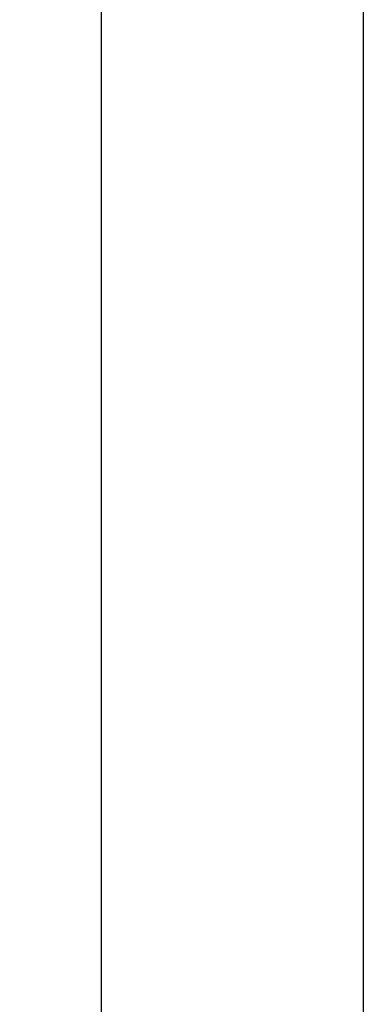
# Model space of a CAD drawing. Header units: millimetres. Extents: x 1095 to 1484, y 184 to 476.
# Tile 10 of 24: x 1095 to 1110, y 387 to 429. Entities that reach past the tile are written whole.
import ezdxf

# ---------------------------------------------------------------- set-up
doc = ezdxf.new("R2010")
doc.units = ezdxf.units.MM
doc.header["$LTSCALE"] = 0.1
doc.layers.add('daughter', color=7, linetype='Continuous')
doc.layers.add('yellow', color=5, linetype='Continuous')
doc.dimstyles.new('ISO-25', dxfattribs={"dimtxt": 2.5, "dimasz": 2.5, "dimexe": 1.25, "dimexo": 0.625, "dimtad": 1, "dimdsep": 46, "dimtxsty": 'Standard', "dimcen": 2.5, "dimadec": 0, "dimazin": 0, "dimtfac": 1, "dimtmove": 0, "dimatfit": 3, "dimfxl": 0, "dimarcsym": 0})

# ---------------------------------------------------------------- blocks, each defined once
blk = doc.blocks.new('*D27')
at = {"layer": 'Defpoints', "color": 0}
for p in [(1110.199, 456.881), (1098.893, 299.656), (1110.199, 299.656)]:
    blk.add_point(p, dxfattribs=at)
at = {"layer": 'yellow', "color": 0, "lineweight": -2}
for p, q in [((1109.574, 456.881), (1097.643, 456.881)), ((1098.893, 454.381), (1098.893, 302.156)), ((1109.574, 299.656), (1097.643, 299.656))]:
    blk.add_line(p, q, dxfattribs=at)
at = {"layer": 'yellow', "color": 0}
for points in [[(1098.476, 454.381), (1099.31, 454.381), (1098.893, 456.881)], [(1098.476, 302.156), (1099.31, 302.156), (1098.893, 299.656)]]:
    blk.add_solid(points, dxfattribs=at)
at = {"layer": 'yellow', "color": 0, "insert": (1097.018, 378.268), "char_height": 2.5, "attachment_point": 5, "rotation": 90}
blk.add_mtext('157.23', dxfattribs=at)

msp = doc.modelspace()

# ---------------------------------------------------------------- linework, layer by layer
at = {"layer": 'daughter'}
msp.add_line((1110.199, 456.881), (1110.199, 299.656), dxfattribs=at)

# ---------------------------------------------------------------- dimensions: what is measured, and where the dimension line sits
at = {"layer": 'yellow'}
dim = msp.add_linear_dim(base=(1098.892890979, 299.655587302), p1=(1110.199389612, 456.880587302), p2=(1110.199389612, 299.655587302), angle=90, dimstyle='ISO-25', dxfattribs=at)
dim.commit()
dim.dimension.update_dxf_attribs({"geometry": '*D27', "text_midpoint": (1097.017890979, 378.268087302)})

doc.saveas('drawing.dxf')
